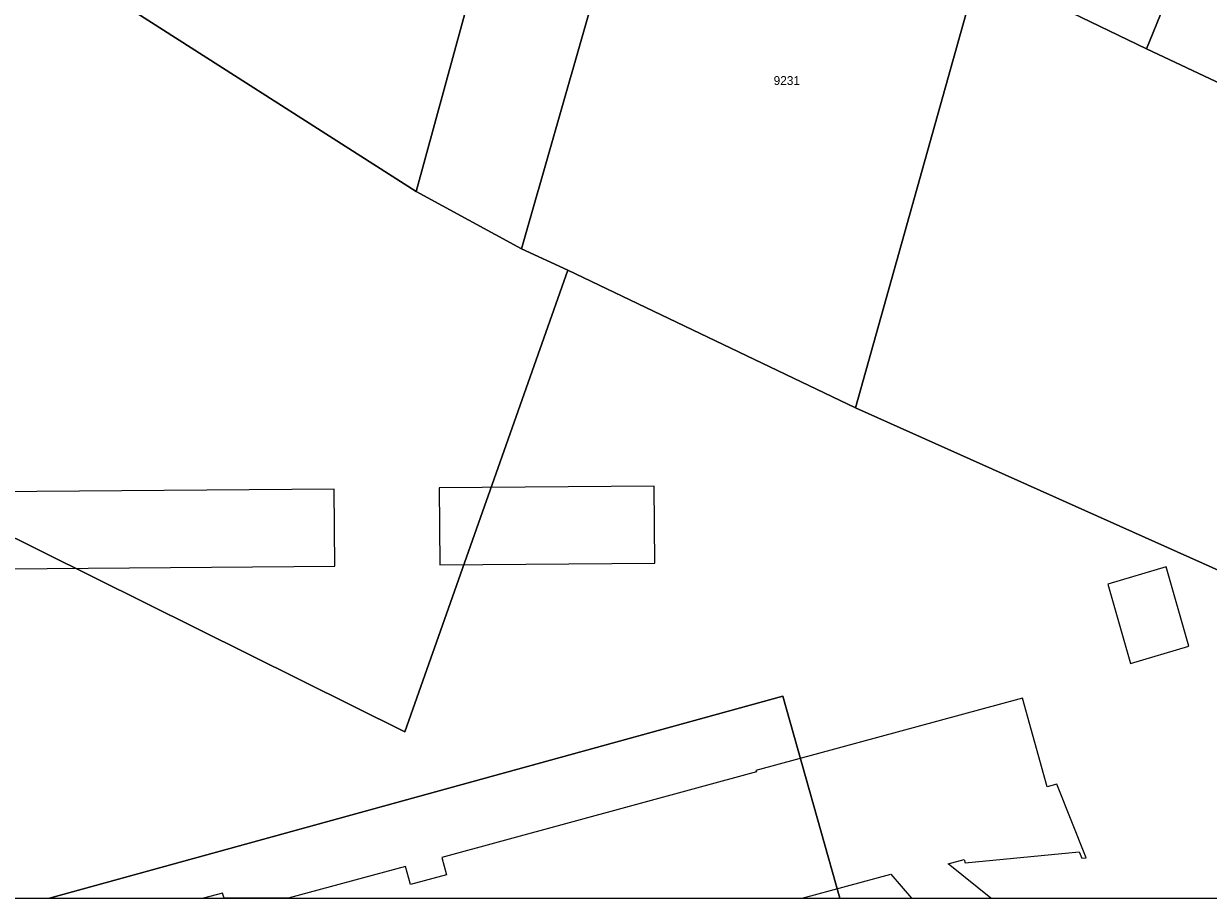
# Model space of a CAD drawing. Header units: metres. Extents: x 91564 to 92566, y 393362 to 394362.
# Tile 2 of 86: x 91676 to 91770, y 393362 to 393431. Entities that reach past the tile are written whole.
import ezdxf

# ---------------------------------------------------------------- set-up
doc = ezdxf.new("R2010")
doc.units = ezdxf.units.M
doc.linetypes.add('HIDDEN', pattern=[5.35, 2.675, -2.675])
for name, color, linetype in [('PAND', 1, 'CONTINUOUS'), ('PERCEEL', 7, 'CONTINUOUS'), ('PERCEELNUMMER', 7, 'CONTINUOUS'), ('TEC-RASTERVERDELING', 9, 'HIDDEN')]:
    doc.layers.add(name, color=color, linetype=linetype)

msp = doc.modelspace()

# ---------------------------------------------------------------- linework, layer by layer
at = {"layer": 'PAND'}
for points in [[(91725.87, 393394.601), (91708.877, 393394.472), (91708.926, 393388.382), (91725.919, 393388.511), (91725.87, 393394.601)], [(91700.599, 393394.373), (91667.017, 393394.103), (91629.16, 393393.798), (91629.209, 393387.705), (91700.647, 393388.279), (91700.599, 393394.373)], [(91761.714, 393386.867), (91763.493, 393380.594), (91768.097, 393381.952), (91766.318, 393388.225), (91761.714, 393386.867)], [(91737.565, 393362.049), (91744.575, 393363.951), (91746.203, 393362.049), (91752.457, 393362.049), (91749.101, 393364.765), (91750.356, 393365.106), (91750.427, 393364.845), (91759.451, 393365.731), (91759.653, 393365.219), (91759.984, 393365.252), (91757.689, 393371.065), (91756.917, 393370.856), (91754.969, 393377.86), (91733.91, 393372.143), (91733.942, 393372.027), (91709.084, 393365.278), (91709.466, 393363.902), (91706.627, 393363.132), (91706.228, 393364.565), (91696.959, 393362.049), (91691.895, 393362.049), (91691.78, 393362.461), (91690.261, 393362.049), (91737.565, 393362.049)]]:
    msp.add_lwpolyline(points, dxfattribs=at)
at = {"layer": 'PERCEEL'}
for points in [[(91703.089, 393511.187), (91697.497, 393513.633), (91697.698, 393514.192), (91693.429, 393516.071), (91662.749, 393446.175), (91707.077, 393417.877), (91715.22, 393447.739), (91694.92, 393457.44), (91682.119, 393463.557), (91692.403, 393487.105), (91703.089, 393511.187)], [(91728.725, 393498.626), (91724.707, 393483.65), (91721.968, 393473.388), (91719.75, 393464.567), (91719.056, 393461.805), (91715.22, 393447.739), (91707.077, 393417.877), (91715.396, 393413.359), (91728.467, 393459.099), (91728.877, 393460.538), (91737.13, 393489.515), (91738.48, 393494.33), (91733.68, 393496.455), (91728.725, 393498.626)], [(91719.058, 393411.669), (91715.396, 393413.359), (91707.077, 393417.877), (91662.749, 393446.175), (91625.876, 393472.07), (91606.665, 393423.454), (91669.308, 393393.502), (91706.175, 393375.187), (91719.058, 393411.669)], [(91741.77, 393400.798), (91751.504, 393435.535), (91753.013, 393440.549), (91743.108, 393443.937), (91745.976, 393452.405), (91739.506, 393455.482), (91728.877, 393460.538), (91728.467, 393459.099), (91715.396, 393413.359), (91719.058, 393411.669), (91741.77, 393400.798)], [(91819.125, 393438.481), (91820.849, 393439.375), (91816.098, 393448.146), (91814.5, 393447.328), (91787.223, 393432.994), (91778.283, 393437.074), (91769.599, 393441.037), (91764.762, 393429.137), (91783.887, 393420.133), (91788.189, 393422.373), (91819.125, 393438.481)], [(91764.762, 393429.137), (91769.599, 393441.037), (91762.935, 393444.215), (91758.85, 393431.99), (91764.762, 393429.137)], [(91741.77, 393400.798), (91809.188, 393370.621), (91814.69, 393373.483), (91810.575, 393381.075), (91807.691, 393386.395), (91803.855, 393393.473), (91800.002, 393400.582), (91798.274, 393403.769), (91796.168, 393407.578), (91792.275, 393414.797), (91788.189, 393422.373), (91783.887, 393420.133), (91764.762, 393429.137), (91758.85, 393431.99), (91751.504, 393435.535), (91741.77, 393400.798)], [(91861.029, 393362.049), (91859.188, 393365.388), (91853.149, 393362.049), (91813.951, 393362.049), (91809.188, 393370.621), (91741.77, 393400.798), (91719.058, 393411.669), (91706.175, 393375.187), (91669.308, 393393.502), (91652.648, 393362.049), (91678.109, 393362.049), (91736.035, 393378.023), (91740.54, 393362.049), (91861.029, 393362.049)], [(91740.54, 393362.049), (91736.035, 393378.023), (91678.109, 393362.049), (91740.54, 393362.049)]]:
    msp.add_lwpolyline(points, dxfattribs=at)
at = {"layer": 'TEC-RASTERVERDELING'}
msp.add_lwpolyline([(91564.497, 393362.049), (92564.497, 393362.049), (92564.497, 394362.049), (91564.497, 394362.049), (91564.497, 393362.049)], dxfattribs=at)

# ---------------------------------------------------------------- texts
at = {"layer": 'PERCEELNUMMER'}
msp.add_text('9231', height=0.7, dxfattribs=at).set_placement((91735.306, 393426.289))

doc.saveas('drawing.dxf')
